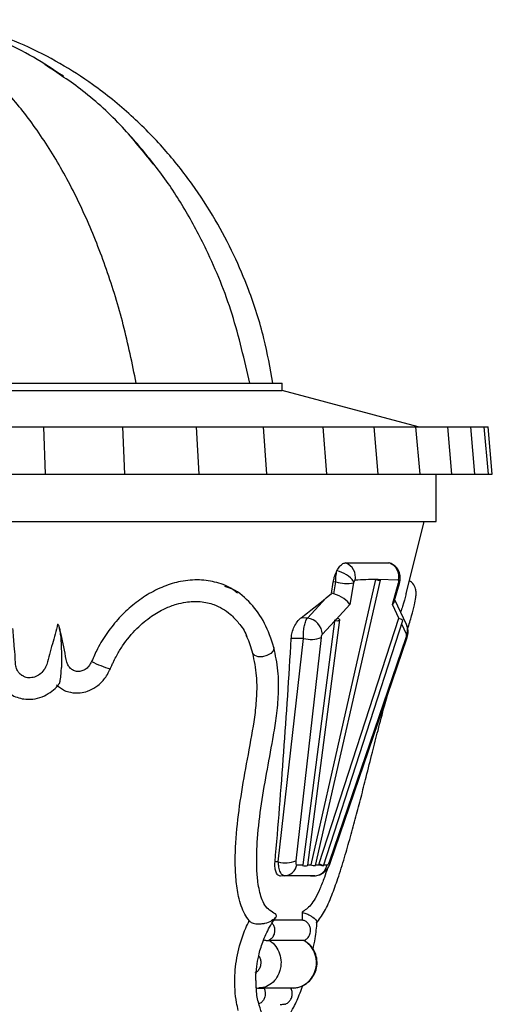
# Model space of a CAD drawing. Header units: millimetres. Extents: x 64 to 156, y 54 to 194.
# Tile 3 of 12: x 77 to 83, y 69 to 83. Entities that reach past the tile are written whole.
import ezdxf

# ---------------------------------------------------------------- set-up
doc = ezdxf.new("R2010")
doc.units = ezdxf.units.MM

msp = doc.modelspace()

# ---------------------------------------------------------------- linework, layer by layer
at = {"color": 7, "linetype": 'Continuous', "lineweight": 25}
for p, q in [((67.645, 77.717), (80.395, 77.717)), ((80.395, 77.617), (80.395, 77.717)), ((67.645, 77.617), (80.395, 77.617)), ((82.261, 77.117), (80.395, 77.617)), ((75.983, 77.117), (77.121, 77.117)), ((77.121, 77.117), (77.143, 76.467)), ((77.121, 77.117), (78.204, 77.117)), ((78.204, 77.117), (78.234, 76.467)), ((78.204, 77.117), (79.216, 77.117)), ((79.216, 77.117), (79.252, 76.467)), ((79.216, 77.117), (80.138, 77.117)), ((80.138, 77.117), (80.18, 76.467)), ((80.138, 77.117), (80.956, 77.117)), ((80.956, 77.117), (81.004, 76.467)), ((80.956, 77.117), (81.656, 77.117)), ((81.656, 77.117), (81.709, 76.467)), ((81.656, 77.117), (82.228, 77.117)), ((82.228, 77.117), (82.284, 76.467)), ((82.228, 77.117), (82.668, 77.117)), ((82.66, 77.117), (82.984, 77.117)), ((82.725, 76.467), (82.668, 77.117)), ((83.041, 76.467), (82.984, 77.117)), ((82.984, 77.117), (83.17, 77.117)), ((83.227, 76.467), (83.17, 77.117)), ((83.17, 77.117), (83.223, 77.117)), ((83.28, 76.467), (83.223, 77.117)), ((75.997, 76.467), (77.143, 76.467)), ((77.143, 76.467), (78.234, 76.467)), ((78.234, 76.467), (79.252, 76.467)), ((79.252, 76.467), (80.18, 76.467)), ((80.18, 76.467), (81.004, 76.467)), ((81.004, 76.467), (81.709, 76.467)), ((81.709, 76.467), (82.284, 76.467)), ((82.284, 76.467), (82.725, 76.467)), ((82.511, 75.817), (82.511, 76.467)), ((82.719, 76.467), (83.041, 76.467)), ((83.041, 76.467), (83.227, 76.467)), ((83.227, 76.467), (83.28, 76.467)), ((65.72, 75.817), (82.511, 75.817)), ((82.097, 74.823), (82.346, 75.817)), ((81.678, 75.018), (80.788, 71.099)), ((80.856, 71.088), (81.745, 75.007)), ((81.073, 74.828), (81.098, 74.983)), ((81.133, 74.984), (81.098, 74.983)), ((81.106, 74.821), (81.133, 74.984)), ((81.377, 74.971), (81.327, 74.673)), ((81.715, 75.019), (81.678, 75.019)), ((81.678, 75.019), (81.678, 75.018)), ((81.991, 75.007), (81.715, 75.018)), ((81.909, 74.673), (81.994, 74.971)), ((81.935, 74.714), (82.006, 74.963)), ((81, 74.766), (81.073, 74.828)), ((80.743, 74.489), (81, 74.766)), ((82.103, 74.399), (81.942, 74.738)), ((81.327, 74.673), (81.138, 74.469)), ((80.743, 74.489), (80.657, 74.493)), ((81.115, 74.445), (80.679, 71.099)), ((80.748, 71.092), (81.187, 74.463)), ((81.991, 74.481), (80.9, 71.111)), ((81.115, 74.445), (80.948, 74.265)), ((80.963, 71.083), (82.053, 74.454)), ((81.117, 74.457), (81.115, 74.445)), ((81.158, 74.481), (81.138, 74.469)), ((80.343, 71.139), (80.691, 74.209)), ((80.691, 74.209), (80.521, 74.206)), ((80.932, 74.223), (80.585, 71.152)), ((81.053, 71.152), (82.1, 74.223)), ((81.062, 71.135), (82.109, 74.206)), ((80.282, 74.086), (80.282, 74.084)), ((80.343, 71.139), (80.299, 71.138)), ((80.599, 71.099), (80.679, 71.099)), ((80.679, 71.099), (80.677, 71.087)), ((80.915, 71.099), (80.9, 71.111)), ((80.429, 70.947), (80.375, 70.944)), ((80.844, 70.947), (80.429, 70.947)), ((80.844, 70.947), (80.79, 70.944)), ((80.792, 70.944), (80.846, 70.947)), ((80.672, 70.445), (80.673, 70.342)), ((80.276, 70.342), (80.673, 70.342)), ((80.213, 70.058), (80.222, 70.059)), ((80.695, 70.059), (80.222, 70.059)), ((80.695, 70.059), (80.699, 70.058)), ((80.705, 70.053), (80.699, 70.058)), ((80.071, 69.403), (80.1, 69.403)), ((80.514, 69.404), (80.145, 69.404)), ((80.514, 69.403), (80.531, 69.403))]:
    msp.add_line(p, q, dxfattribs=at)
at = {"color": 8, "linetype": 'Continuous', "lineweight": 25}
for p, q in [((82.002, 74.478), (81.909, 74.673)), ((82.103, 74.265), (82.037, 74.403)), ((80.749, 71.099), (80.788, 71.099)), ((80.858, 71.099), (80.915, 71.099)), ((80.968, 71.099), (81.014, 71.099))]:
    msp.add_line(p, q, dxfattribs=at)
at = {"color": 7, "linetype": 'Continuous', "lineweight": 25, "flags": 128}
for points in [[(81.678, 75.019), (81.697, 75.014), (81.715, 75.01), (81.731, 75.008), (81.742, 75.007), (81.745, 75.008), (81.741, 75.01), (81.731, 75.014), (81.715, 75.019)], [(82.017, 75.03), (82.017, 75.031), (82.017, 75.035)], [(81.117, 74.457), (81.136, 74.454), (81.155, 74.452), (81.171, 74.454), (81.183, 74.457), (81.187, 74.463), (81.184, 74.469), (81.174, 74.476), (81.158, 74.481)], [(80.677, 71.087), (80.696, 71.083), (80.715, 71.082), (80.732, 71.083), (80.743, 71.087), (80.748, 71.092)], [(80.9, 71.111), (80.919, 71.105), (80.937, 71.099), (80.951, 71.092), (80.961, 71.087), (80.963, 71.083), (80.958, 71.082), (80.947, 71.083), (80.93, 71.087)]]:
    msp.add_lwpolyline(points, dxfattribs=at)
at = {"color": 8, "linetype": 'Continuous', "lineweight": 25, "flags": 128}
for points in [[(81.994, 74.971), (82.003, 74.966), (82.006, 74.963)], [(81.997, 74.989), (82.011, 75.009), (82.017, 75.03)], [(82.109, 74.206), (82.109, 74.206), (82.107, 74.213), (82.1, 74.223)], [(80.282, 74.084), (80.284, 74.076), (80.273, 74.037), (80.239, 74.001), (80.187, 73.972), (80.125, 73.957), (80.066, 73.957), (80.02, 73.974), (79.994, 74.003)], [(81.062, 71.135), (81.062, 71.136), (81.061, 71.143), (81.053, 71.152)]]:
    msp.add_lwpolyline(points, dxfattribs=at)
at = {"color": 7, "linetype": 'Continuous', "lineweight": 25}
for centre, radius, start, end in [((81.199, 75.054), 0.203, 346.4581, 70.8311), ((81.798, 75.058), 0.2, 345.3181, 70.8049), ((81.082, 74.771), 0.37, 35.9283, 79.8777), ((81.283, 75.501), 0.538, 253.8097, 280.0231), ((80.712, 74.254), 0.237, 2.697, 82.5581), ((81.974, 74.358), 0.125, 50.5633, 82.5048), ((80.792, 74.57), 0.375, 254.3854, 291.9749), ((80.444, 71.5), 0.375, 254.3854, 291.9749), ((80.413, 71.136), 0.19, 274.7143, 348.7476), ((80.853, 71.282), 0.194, 250.5588, 270.7695), ((80.828, 71.136), 0.19, 274.7143, 348.7476)]:
    msp.add_arc(centre, radius, start, end, dxfattribs=at)
at = {"color": 8, "linetype": 'Continuous', "lineweight": 25}
for centre, radius, start, end in [((81.958, 74.332), 0.16, 335.1907, 24.6039), ((78.332, 74.916), 1.162, 241.7728, 255.4038)]:
    msp.add_arc(centre, radius, start, end, dxfattribs=at)
at = {"color": 7, "linetype": 'Continuous', "lineweight": 25}
for centre, major_axis, ratio, start_param, end_param in [((73.657, 75.693), (8.553, -0.416), 0.019406, 5.809578, 5.998168), ((81.388, 74.975), (0.007, 0.0267), 0.350406, 1.127442, 1.822229), ((81.985, 74.975), (0.007, 0.0267), 0.350406, 4.643295, 5.338082), ((81.055, 74.622), (-0.011, 0.207), 0.924911, 5.957255, 6.129763), ((81.147, 74.721), (0.186, -0.092), 0.377211, 0.492411, 1.971446), ((74.076, 76.496), (8.635, 1.724), 0.509276, 5.471679, 5.534593), ((81.729, 74.721), (0.209, 0.017), 0.546842, 5.709751, 6.07926), ((80.957, 74.517), (0.376, 0.162), 0.300875, 5.017306, 5.079399), ((69.62, 107.837), (-5.493, 51.867), 0.186973, 3.90675, 3.987274), ((80.947, 74.233), (0.0094, 0.0361), 0.350406, 0.577403, 1.959568), ((82.089, 74.233), (0.0094, 0.0361), 0.350406, 4.505956, 5.888121), ((80.616, 71.174), (0.0196, 0.0752), 0.350406, 1.959568, 3.232762), ((80.735, 71.146), (0.306, -0.192), 0.177328, 0.994887, 1.056171), ((81.031, 71.174), (0.0196, 0.0752), 0.350406, 3.232762, 4.505956), ((73.85, 70.564), (7.272, 0.354), 0.019406, 0.302355, 0.45627)]:
    msp.add_ellipse(centre, major_axis=major_axis, ratio=ratio, start_param=start_param, end_param=end_param, dxfattribs=at)
for points, knots in [([(78.394, 77.717), (78.339, 77.986), (78.23, 78.517), (77.996, 79.279), (77.715, 79.992), (77.388, 80.646), (77.02, 81.23), (76.617, 81.736), (76.183, 82.155), (75.72, 82.49), (75.392, 82.626), (75.228, 82.694)], [0, 0, 0, 0, 0.118837, 0.235519, 0.350213, 0.463028, 0.574083, 0.681645, 0.788055, 0.893887, 1, 1, 1, 1]), ([(77.394, 81.932), (77.259, 82.022), (76.989, 82.202), (76.553, 82.42), (76.119, 82.594), (75.825, 82.668), (75.687, 82.703)], [0, 0, 0, 0, 0.259188, 0.516515, 0.772624, 1, 1, 1, 1]), ([(80.27, 77.717), (80.233, 77.923), (80.154, 78.358), (79.965, 78.947), (79.735, 79.49), (79.48, 79.975), (79.163, 80.464), (78.78, 80.945), (78.325, 81.408), (77.842, 81.799), (77.346, 82.119), (76.852, 82.371), (76.321, 82.579), (75.948, 82.666), (75.761, 82.71)], [0, 0, 0, 0, 0.087914, 0.186428, 0.257973, 0.334186, 0.415068, 0.500636, 0.590933, 0.686061, 0.760726, 0.838402, 0.91936, 1, 1, 1, 1]), ([(78.631, 80.726), (78.493, 80.898), (78.199, 81.262), (77.698, 81.725), (77.315, 81.978), (77.139, 82.094)], [0, 0, 0, 0, 0.325586, 0.689026, 1, 1, 1, 1]), ([(79.951, 77.717), (79.879, 78.035), (79.736, 78.666), (79.415, 79.458), (79.07, 80.105), (78.732, 80.623), (78.467, 80.935), (78.336, 81.09)], [0, 0, 0, 0, 0.2580634, 0.5112897, 0.6770005, 0.8399315, 1, 1, 1, 1]), ([(81.147, 75.136), (81.157, 75.153), (81.18, 75.193), (81.22, 75.233), (81.25, 75.246), (81.264, 75.247), (81.266, 75.247)], [0, 0, 0, 0, 0.278122, 0.618237, 0.948339, 1, 1, 1, 1]), ([(82.016, 75.022), (82.017, 75.034), (82.017, 75.069), (82.004, 75.124), (81.971, 75.181), (81.923, 75.226), (81.882, 75.24), (81.861, 75.247)], [0, 0, 0, 0, 0.122269, 0.355629, 0.561333, 0.779011, 1, 1, 1, 1]), ([(81.098, 74.983), (81.102, 75.005), (81.111, 75.054), (81.132, 75.105), (81.145, 75.132), (81.147, 75.136)], [0, 0, 0, 0, 0.414606, 0.906565, 1, 1, 1, 1]), ([(81.133, 74.984), (81.133, 75.01), (81.133, 75.063), (81.142, 75.111), (81.147, 75.136)], [0, 0, 0, 0, 0.484974, 1, 1, 1, 1]), ([(79.785, 74.829), (79.765, 74.846), (79.683, 74.915), (79.507, 74.982), (79.264, 75.022), (79.016, 75.002), (78.773, 74.929), (78.55, 74.818), (78.343, 74.67), (78.158, 74.495), (77.995, 74.292), (77.869, 74.089), (77.808, 73.95), (77.782, 73.892)], [0, 0, 0, 0, 0.037987, 0.1590166, 0.2714693, 0.3838308, 0.4812539, 0.5786564, 0.6678343, 0.757025, 0.8459519, 0.9348997, 1, 1, 1, 1]), ([(81.396, 75.007), (81.396, 75.007), (81.393, 75.006), (81.389, 75.001), (81.385, 74.994), (81.383, 74.99), (81.382, 74.989)], [0, 0, 0, 0, 0.194937, 0.497514, 0.887555, 1, 1, 1, 1]), ([(81.678, 75.018), (81.634, 75.018), (81.541, 75.016), (81.447, 75.01), (81.396, 75.007)], [0, 0, 0, 0, 0.467478, 1, 1, 1, 1]), ([(81.997, 74.989), (81.997, 74.992), (81.997, 74.999), (81.995, 75.005), (81.992, 75.007), (81.991, 75.007), (81.991, 75.007)], [0, 0, 0, 0, 0.37011, 0.741891, 0.970158, 1, 1, 1, 1]), ([(82.006, 74.963), (82.008, 74.968), (82.014, 74.992), (82.016, 75.016), (82.017, 75.035)], [0, 0, 0, 0, 0.2335244, 1, 1, 1, 1]), ([(82.119, 74.338), (82.138, 74.4), (82.177, 74.526), (82.212, 74.664), (82.231, 74.765), (82.236, 74.831), (82.232, 74.889), (82.201, 74.952), (82.164, 74.991), (82.143, 74.997), (82.141, 74.998)], [0, 0, 0, 0, 0.210741, 0.422093, 0.592726, 0.722488, 0.818877, 0.928877, 0.992926, 1, 1, 1, 1]), ([(80.282, 74.086), (80.244, 74.2), (80.17, 74.429), (79.972, 74.694), (79.784, 74.866), (79.646, 74.911), (79.611, 74.923)], [0, 0, 0, 0, 0.29779, 0.596563, 0.896781, 1, 1, 1, 1]), ([(82.097, 74.823), (82.096, 74.817), (82.086, 74.773), (82.061, 74.688), (82.031, 74.596), (82.022, 74.568)], [0, 0, 0, 0, 0.094585, 0.734288, 1, 1, 1, 1]), ([(78.039, 73.791), (78.042, 73.798), (78.046, 73.809), (78.055, 73.829), (78.068, 73.858), (78.092, 73.909), (78.136, 73.995), (78.233, 74.153), (78.39, 74.344), (78.593, 74.513), (78.779, 74.62), (78.938, 74.68), (79.102, 74.716), (79.246, 74.721), (79.372, 74.701), (79.474, 74.671), (79.58, 74.62), (79.696, 74.538), (79.808, 74.415), (79.885, 74.31), (79.912, 74.234), (79.913, 74.229)], [0, 0, 0, 0, 0.006695, 0.011916, 0.021158, 0.037417, 0.065749, 0.114405, 0.216219, 0.305553, 0.382464, 0.447634, 0.500809, 0.590029, 0.639734, 0.684504, 0.749908, 0.815928, 0.897268, 0.99327, 1, 1, 1, 1]), ([(80.521, 74.206), (80.523, 74.227), (80.528, 74.275), (80.553, 74.351), (80.592, 74.425), (80.629, 74.471), (80.652, 74.489), (80.657, 74.493)], [0, 0, 0, 0, 0.1859501, 0.4218734, 0.6675777, 0.9229734, 1, 1, 1, 1]), ([(80.691, 74.209), (80.69, 74.235), (80.687, 74.288), (80.697, 74.367), (80.714, 74.44), (80.733, 74.472), (80.743, 74.489)], [0, 0, 0, 0, 0.24345, 0.486899, 0.730333, 1, 1, 1, 1]), ([(76.834, 73.694), (76.828, 73.698), (76.813, 73.707), (76.787, 73.732), (76.76, 73.771), (76.736, 73.843), (76.734, 73.96), (76.718, 74.132), (76.708, 74.266), (76.702, 74.347)], [0, 0, 0, 0, 0.044731, 0.1050015, 0.1799163, 0.2721177, 0.4398401, 0.6629764, 1, 1, 1, 1]), ([(77.316, 74.406), (77.292, 74.314), (77.256, 74.175), (77.203, 73.991), (77.178, 73.868), (77.131, 73.772), (77.071, 73.711), (76.998, 73.673), (76.922, 73.664), (76.863, 73.675), (76.837, 73.695), (76.829, 73.701)], [0, 0, 0, 0, 0.278836, 0.424957, 0.565927, 0.649038, 0.732243, 0.813465, 0.892265, 0.969951, 1, 1, 1, 1]), ([(77.316, 74.406), (77.318, 74.405), (77.321, 74.402), (77.328, 74.391), (77.338, 74.363), (77.347, 74.314), (77.358, 74.224), (77.368, 74.053), (77.369, 73.905), (77.367, 73.808), (77.367, 73.808)], [0, 0, 0, 0, 0.016662, 0.041441, 0.079268, 0.178093, 0.276342, 0.516893, 0.998244, 1, 1, 1, 1]), ([(77.486, 73.801), (77.475, 73.815), (77.434, 73.869), (77.413, 74.07), (77.37, 74.234), (77.34, 74.344)], [0, 0, 0, 0, 0.102819, 0.393296, 1, 1, 1, 1]), ([(82.109, 74.206), (82.112, 74.217), (82.123, 74.255), (82.129, 74.322), (82.112, 74.373), (82.103, 74.399)], [0, 0, 0, 0, 0.187664, 0.591916, 1, 1, 1, 1]), ([(79.994, 74.003), (79.972, 74.083), (79.949, 74.171), (79.907, 74.241), (79.904, 74.247)], [0, 0, 0, 0, 0.914305, 1, 1, 1, 1]), ([(79.945, 70.331), (79.924, 70.359), (79.862, 70.443), (79.797, 70.638), (79.76, 70.895), (79.747, 71.226), (79.775, 71.653), (79.849, 72.166), (79.945, 72.68), (80.024, 73.109), (80.054, 73.449), (80.052, 73.728), (80.015, 73.902), (79.994, 74.003)], [0, 0, 0, 0, 0.0446334, 0.1313267, 0.2002593, 0.269346, 0.3978267, 0.5259486, 0.6539029, 0.7819043, 0.8466776, 0.9113325, 1, 1, 1, 1]), ([(80.304, 70.424), (80.277, 70.439), (80.226, 70.467), (80.159, 70.533), (80.114, 70.632), (80.084, 70.742), (80.065, 70.849), (80.054, 70.957), (80.043, 71.15), (80.053, 71.477), (80.109, 71.932), (80.192, 72.408), (80.269, 72.812), (80.323, 73.157), (80.352, 73.456), (80.348, 73.778), (80.305, 73.979), (80.282, 74.084)], [0, 0, 0, 0, 0.052462, 0.100377, 0.142012, 0.176725, 0.212414, 0.238567, 0.26628, 0.364814, 0.478588, 0.590582, 0.701007, 0.763183, 0.83412, 0.913503, 1, 1, 1, 1]), ([(77.782, 73.892), (77.77, 73.869), (77.748, 73.825), (77.693, 73.779), (77.634, 73.755), (77.573, 73.753), (77.521, 73.769), (77.496, 73.794), (77.486, 73.804)], [0, 0, 0, 0, 0.191109, 0.366916, 0.536241, 0.703868, 0.876151, 1, 1, 1, 1]), ([(77.3, 73.57), (77.335, 73.542), (77.391, 73.496), (77.507, 73.461), (77.615, 73.455), (77.734, 73.482), (77.847, 73.54), (77.963, 73.642), (78.013, 73.74), (78.039, 73.791)], [0, 0, 0, 0, 0.158216, 0.252806, 0.406822, 0.520905, 0.658919, 0.819227, 1, 1, 1, 1]), ([(77.329, 73.575), (77.332, 73.58), (77.343, 73.593), (77.356, 73.641), (77.364, 73.711), (77.366, 73.772), (77.367, 73.801), (77.367, 73.807), (77.367, 73.808)], [0, 0, 0, 0, 0.122429, 0.3211764, 0.6786192, 0.9326672, 0.9961331, 1, 1, 1, 1]), ([(76.536, 73.573), (76.538, 73.568), (76.557, 73.531), (76.614, 73.482), (76.719, 73.407), (76.857, 73.367), (77.008, 73.375), (77.132, 73.414), (77.234, 73.48), (77.3, 73.534), (77.324, 73.57), (77.328, 73.576)], [0, 0, 0, 0, 0.018413, 0.138572, 0.242362, 0.4497, 0.59195, 0.735261, 0.863957, 0.979678, 1, 1, 1, 1]), ([(80.87, 70.298), (80.906, 70.347), (80.978, 70.442), (81.076, 70.668), (81.167, 70.92), (81.251, 71.191), (81.333, 71.478), (81.408, 71.755), (81.48, 72.029), (81.555, 72.325), (81.632, 72.631), (81.715, 72.957), (81.782, 73.216), (81.825, 73.366), (81.837, 73.409)], [0, 0, 0, 0, 0.089705, 0.17578, 0.253049, 0.344508, 0.430152, 0.512215, 0.59143, 0.672795, 0.773117, 0.861445, 0.960719, 1, 1, 1, 1]), ([(80.375, 70.944), (80.373, 70.944), (80.358, 70.944), (80.332, 70.957), (80.307, 71.005), (80.295, 71.068), (80.298, 71.117), (80.299, 71.138)], [0, 0, 0, 0, 0.030637, 0.291589, 0.548555, 0.804929, 1, 1, 1, 1]), ([(80.429, 70.947), (80.416, 70.95), (80.392, 70.957), (80.365, 71.009), (80.349, 71.072), (80.345, 71.12), (80.343, 71.139)], [0, 0, 0, 0, 0.293559, 0.559552, 0.825968, 1, 1, 1, 1]), ([(81.019, 71.051), (81.005, 71.008), (80.971, 70.907), (80.914, 70.766), (80.851, 70.633), (80.789, 70.542), (80.731, 70.489), (80.691, 70.459), (80.672, 70.445)], [0, 0, 0, 0, 0.135885, 0.31995, 0.503526, 0.673979, 0.845381, 1, 1, 1, 1]), ([(80.834, 70.946), (80.86, 70.949), (80.907, 70.954), (80.964, 70.988), (81.007, 71.029), (81.04, 71.078), (81.055, 71.116), (81.062, 71.135)], [0, 0, 0, 0, 0.245882, 0.430634, 0.61365, 0.810926, 1, 1, 1, 1]), ([(80.039, 69.489), (80.038, 69.505), (80.034, 69.569), (80.045, 69.693), (80.074, 69.861), (80.13, 70.051), (80.208, 70.221), (80.273, 70.321), (80.3, 70.365), (80.306, 70.374)], [0, 0, 0, 0, 0.059783, 0.23454, 0.390884, 0.585493, 0.821537, 0.964592, 1, 1, 1, 1]), ([(80.282, 70.437), (80.284, 70.436), (80.295, 70.432), (80.309, 70.419), (80.317, 70.4), (80.306, 70.367), (80.278, 70.344), (80.252, 70.329), (80.252, 70.329)], [0, 0, 0, 0, 0.028408, 0.132308, 0.325614, 0.517456, 0.997427, 1, 1, 1, 1]), ([(80.672, 70.445), (80.673, 70.445), (80.684, 70.442), (80.707, 70.435), (80.746, 70.42), (80.784, 70.4), (80.835, 70.367), (80.858, 70.344), (80.867, 70.329), (80.868, 70.329)], [0, 0, 0, 0, 0.008913, 0.105359, 0.20103, 0.379027, 0.555676, 0.997631, 1, 1, 1, 1]), ([(79.795, 69.098), (79.786, 69.133), (79.766, 69.219), (79.747, 69.378), (79.744, 69.609), (79.782, 69.902), (79.865, 70.164), (79.929, 70.297), (79.945, 70.331)], [0, 0, 0, 0, 0.106726, 0.264837, 0.422763, 0.668131, 0.914413, 1, 1, 1, 1]), ([(79.945, 70.331), (79.946, 70.329), (79.949, 70.323), (79.96, 70.312), (79.983, 70.3), (80.015, 70.291), (80.06, 70.286), (80.111, 70.287), (80.185, 70.299), (80.228, 70.316), (80.252, 70.329), (80.252, 70.329)], [0, 0, 0, 0, 0.02839, 0.119374, 0.204685, 0.296025, 0.387062, 0.525827, 0.663366, 0.998037, 1, 1, 1, 1]), ([(80.673, 70.342), (80.676, 70.341), (80.686, 70.338), (80.702, 70.332), (80.713, 70.327), (80.718, 70.324)], [0, 0, 0, 0, 0.192842, 0.641635, 1, 1, 1, 1]), ([(80.699, 70.058), (80.7, 70.058), (80.706, 70.061), (80.726, 70.072), (80.756, 70.099), (80.777, 70.138), (80.788, 70.181), (80.787, 70.226), (80.769, 70.274), (80.743, 70.306), (80.724, 70.32), (80.718, 70.324)], [0, 0, 0, 0, 0.003387, 0.064306, 0.218516, 0.372731, 0.469227, 0.623436, 0.777657, 0.931887, 1, 1, 1, 1]), ([(80.82, 69.938), (80.831, 69.988), (80.861, 70.122), (80.869, 70.237), (80.874, 70.31)], [0, 0, 0, 0, 0.370021, 1, 1, 1, 1]), ([(80.869, 70.31), (80.871, 70.316), (80.872, 70.322), (80.868, 70.329), (80.868, 70.329)], [0, 0, 0, 0, 0.989689, 1, 1, 1, 1]), ([(80.143, 70.065), (80.151, 70.064), (80.167, 70.061), (80.19, 70.058), (80.205, 70.058), (80.211, 70.058), (80.213, 70.058)], [0, 0, 0, 0, 0.30412, 0.608234, 0.914112, 1, 1, 1, 1]), ([(80.533, 69.406), (80.56, 69.407), (80.622, 69.409), (80.711, 69.45), (80.792, 69.516), (80.849, 69.605), (80.878, 69.707), (80.876, 69.814), (80.842, 69.915), (80.784, 70), (80.73, 70.036), (80.705, 70.053)], [0, 0, 0, 0, 0.090505, 0.205174, 0.319631, 0.434308, 0.54963, 0.666521, 0.782981, 0.900136, 1, 1, 1, 1]), ([(80.13, 69.027), (80.113, 69.072), (80.078, 69.167), (80.043, 69.321), (80.04, 69.443), (80.039, 69.489)], [0, 0, 0, 0, 0.360935, 0.759508, 1, 1, 1, 1]), ([(80.043, 69.408), (80.053, 69.405), (80.065, 69.402), (80.077, 69.404), (80.078, 69.404)], [0, 0, 0, 0, 0.880632, 1, 1, 1, 1]), ([(80.145, 69.404), (80.146, 69.402), (80.154, 69.386), (80.165, 69.352), (80.165, 69.307), (80.155, 69.264), (80.134, 69.226), (80.102, 69.196), (80.078, 69.186), (80.069, 69.182)], [0, 0, 0, 0, 0.021754, 0.206488, 0.391224, 0.506861, 0.691625, 0.876399, 1, 1, 1, 1]), ([(80.096, 69.403), (80.101, 69.403), (80.115, 69.403), (80.132, 69.404), (80.141, 69.404), (80.145, 69.404)], [0, 0, 0, 0, 0.223604, 0.66455, 1, 1, 1, 1]), ([(80.434, 69.182), (80.438, 69.184), (80.458, 69.191), (80.489, 69.212), (80.52, 69.252), (80.534, 69.295), (80.536, 69.339), (80.529, 69.375), (80.518, 69.397), (80.514, 69.404)], [0, 0, 0, 0, 0.054119, 0.238837, 0.42355, 0.608268, 0.723864, 0.908588, 1, 1, 1, 1]), ([(80.495, 69.035), (80.515, 69.07), (80.567, 69.159), (80.629, 69.297), (80.667, 69.406), (80.679, 69.441)], [0, 0, 0, 0, 0.3086861, 0.7807317, 1, 1, 1, 1]), ([(80.434, 69.182), (80.433, 69.182), (80.423, 69.18), (80.404, 69.177), (80.383, 69.175), (80.372, 69.176), (80.371, 69.176)], [0, 0, 0, 0, 0.05167, 0.51719, 0.985471, 1, 1, 1, 1])]:
    msp.add_open_spline(points, degree=3, knots=knots, dxfattribs=at)
at = {"color": 8, "linetype": 'Continuous', "lineweight": 25}
for points, knots in [([(80.258, 70.296), (80.26, 70.294), (80.274, 70.28), (80.288, 70.244), (80.296, 70.194), (80.289, 70.15), (80.271, 70.11), (80.247, 70.079), (80.224, 70.064), (80.213, 70.058), (80.213, 70.058)], [0, 0, 0, 0, 0.040279, 0.217386, 0.394497, 0.571607, 0.682483, 0.859625, 0.996104, 1, 1, 1, 1]), ([(80.222, 70.059), (80.239, 70.046), (80.286, 70.013), (80.344, 69.932), (80.381, 69.82), (80.383, 69.715), (80.36, 69.615), (80.313, 69.524), (80.232, 69.448), (80.149, 69.407), (80.095, 69.408), (80.077, 69.408)], [0, 0, 0, 0, 0.076157, 0.205248, 0.334337, 0.463432, 0.544262, 0.673429, 0.802627, 0.931832, 1, 1, 1, 1]), ([(80.519, 69.407), (80.531, 69.406), (80.581, 69.4), (80.668, 69.428), (80.764, 69.491), (80.834, 69.587), (80.865, 69.686), (80.87, 69.79), (80.847, 69.891), (80.786, 69.993), (80.725, 70.037), (80.695, 70.059)], [0, 0, 0, 0, 0.040868, 0.167279, 0.293653, 0.420011, 0.54638, 0.625434, 0.751824, 0.878253, 1, 1, 1, 1]), ([(80.027, 69.615), (80.033, 69.618), (80.051, 69.628), (80.078, 69.655), (80.098, 69.694), (80.108, 69.737), (80.107, 69.782), (80.095, 69.823), (80.08, 69.842), (80.074, 69.849)], [0, 0, 0, 0, 0.0705929, 0.2508851, 0.4311159, 0.543895, 0.7240109, 0.9041262, 1, 1, 1, 1])]:
    msp.add_open_spline(points, degree=3, knots=knots, dxfattribs=at)

doc.saveas('drawing.dxf')
